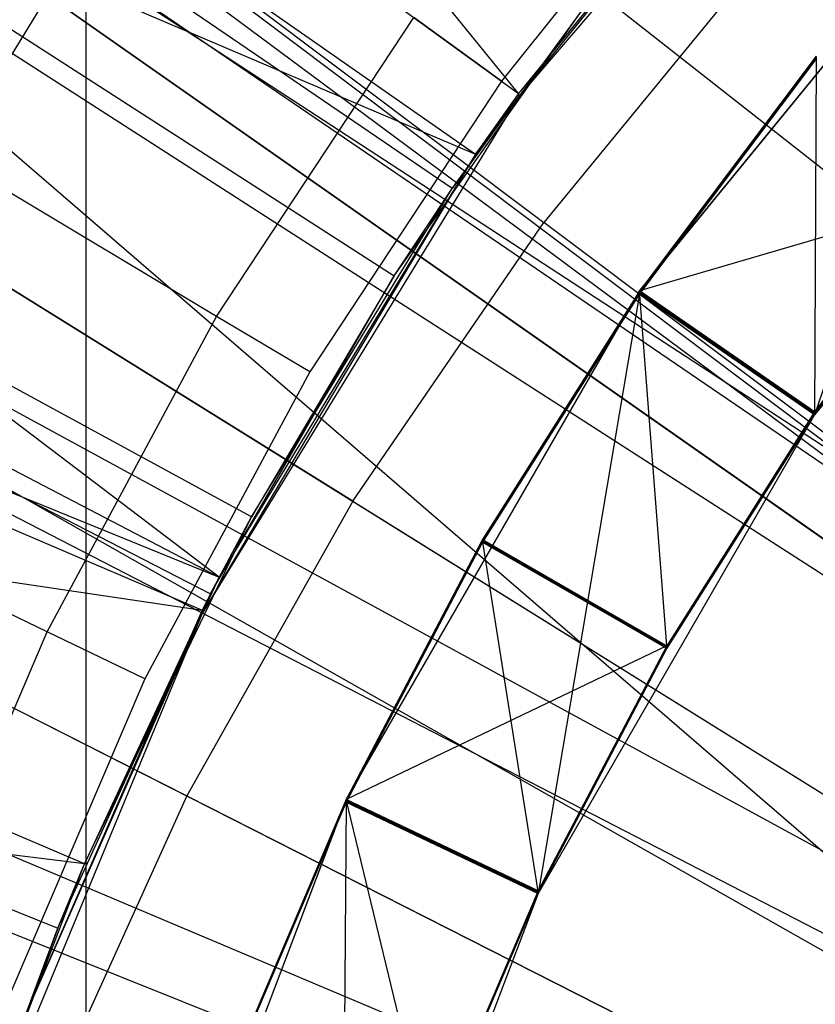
# Model space of a CAD drawing. Extents: x 0.1 to 16.1, y -7.1 to 6.9.
# Tile 47 of 118: x 7.143 to 7.348, y 0.246 to 0.501. Entities that reach past the tile are written whole.
import ezdxf

# ---------------------------------------------------------------- set-up
doc = ezdxf.new("R2010")
doc.units = 0
doc.header["$LTSCALE"] = 2.54
doc.layers.get('0').update_dxf_attribs({"color": 13, "linetype": 'CONTINUOUS'})

# ---------------------------------------------------------------- blocks, each defined once
blk = doc.blocks.new('DROPS_WOOD_A_PM_STL')
at = {"color": 0}
for p, q in [((6.28078, 1.1972, 13.79809), (7.71476, 0.11779, 14.34864)), ((6.28078, 1.1972, 13.79809), (7.71476, 0.11779, 14.34864)), ((6.27387, 1.18795, 13.79809), (7.71476, 0.11779, 14.34864)), ((6.27387, 1.18795, 13.79809), (7.71476, 0.11779, 14.34864)), ((6.16987, 1.03525, 13.79817), (7.69373, 0.08691, 14.34866)), ((6.16987, 1.03525, 13.79817), (7.69373, 0.08691, 14.34866)), ((6.12267, 0.95583, 13.79821), (7.68418, 0.07085, 14.34867)), ((6.12267, 0.95583, 13.79821), (7.68418, 0.07085, 14.34867)), ((7.2717, 0.48179, 14.08511), (6.94046, 0.89005, 13.97473)), ((7.2717, 0.48179, 14.08511), (6.94046, 0.89005, 13.97473)), ((6.07351, 0.86425, 13.79826), (7.67424, 0.05233, 14.34868)), ((6.07351, 0.86425, 13.79826), (7.67424, 0.05233, 14.34868)), ((6.8558, 0.78389, 13.97478), (7.2717, 0.48179, 14.08511)), ((6.8558, 0.78389, 13.97478), (7.2717, 0.48179, 14.08511)), ((7.25449, 0.45726, 13.92178), (6.80393, 0.76437, 13.77272)), ((7.25449, 0.45726, 13.92178), (6.80393, 0.76437, 13.77272)), ((6.83892, 0.76019, 13.97479), (7.26055, 0.46613, 14.08512)), ((6.83892, 0.76019, 13.97479), (7.26055, 0.46613, 14.08512)), ((7.15965, 0.73008, 26.30847), (7.15965, -0.06992, 26.30889)), ((7.15965, 0.73008, 26.30847), (7.15965, -0.06992, 26.30889)), ((7.15965, 0.72397, 14.45049), (7.15965, -0.07603, 14.4509)), ((7.15965, 0.72397, 14.45049), (7.15965, -0.07603, 14.4509)), ((6.85287, 0.71502, 43.32072), (7.80971, 0.04518, 43.41082)), ((6.85287, 0.71502, 43.32072), (7.80971, 0.04518, 43.41082)), ((6.85287, 0.71502, 43.32072), (7.78, -0.08498, 43.40977)), ((7.80971, 0.04518, 27.41996), (6.85287, 0.71502, 27.51007)), ((6.85287, 0.71502, 27.51007), (7.82881, 0.07904, 27.41934)), ((6.85287, 0.71502, 27.51007), (7.82881, 0.07904, 27.41934)), ((6.85287, 0.71502, 43.32072), (7.78, -0.08498, 43.40977)), ((7.80971, 0.04518, 27.41996), (6.85287, 0.71502, 27.51007)), ((6.781, 0.67058, 13.97484), (7.26055, 0.46613, 14.08512)), ((7.19418, 0.35665, 14.08518), (6.781, 0.67058, 13.97484)), ((6.781, 0.67058, 13.97484), (7.26055, 0.46613, 14.08512)), ((7.19418, 0.35665, 14.08518), (6.781, 0.67058, 13.97484)), ((7.20255, 0.37227, 13.92182), (6.72365, 0.63299, 13.77279)), ((7.20255, 0.37227, 13.92182), (6.72365, 0.63299, 13.77279)), ((7.06432, 0.60903, 14.16858), (7.27821, 0.44846, 14.23966)), ((7.06432, 0.60903, 14.16858), (7.27821, 0.44846, 14.23966)), ((7.37352, 0.60013, 12.40128), (7.2717, 0.48092, 12.40134)), ((7.37352, 0.60013, 12.40128), (7.2717, 0.48092, 12.40134)), ((6.7384, 0.59437, 13.97488), (7.19418, 0.35665, 14.08518)), ((6.7384, 0.59437, 13.97488), (7.19418, 0.35665, 14.08518)), ((7.34037, 0.56623, 14.08507), (7.2717, 0.48179, 14.08511)), ((7.34037, 0.56623, 14.08507), (7.2717, 0.48179, 14.08511)), ((7.34037, 0.56623, 14.08507), (7.2717, 0.48092, 12.40134)), ((7.34037, 0.56623, 14.08507), (7.2717, 0.48092, 12.40134)), ((7.32349, 0.55546, 14.09402), (7.26729, 0.48499, 14.09406)), ((7.32349, 0.55546, 14.09402), (7.26729, 0.48499, 14.09406)), ((6.71666, 0.55101, 13.9749), (7.18978, 0.34811, 14.08518)), ((6.71666, 0.55101, 13.9749), (7.19418, 0.35665, 14.08518)), ((6.71666, 0.55101, 13.9749), (7.18978, 0.34811, 14.08518)), ((6.71666, 0.55101, 13.9749), (7.19418, 0.35665, 14.08518)), ((7.39911, 0.54853, 14.09403), (7.30302, 0.43084, 14.09409)), ((7.39911, 0.54853, 14.09403), (7.30302, 0.43084, 14.09409)), ((7.39911, 0.54843, 13.90342), (7.30302, 0.43074, 13.90349)), ((7.39911, 0.54843, 13.90342), (7.30302, 0.43074, 13.90349)), ((7.39911, 0.5477, 12.48241), (7.34829, 0.39871, 12.40139)), ((7.39911, 0.5477, 12.48241), (7.34829, 0.39871, 12.40139)), ((7.22878, 0.37629, 14.2397), (7.00172, 0.51761, 14.16862)), ((7.22878, 0.37629, 14.2397), (7.00172, 0.51761, 14.16862)), ((7.09844, 0.42304, 2.43031), (7.15654, 0.51811, 2.43026)), ((7.09844, 0.42304, 2.43031), (7.15654, 0.51811, 2.43026)), ((7.61507, 0.20544, 2.32292), (7.15654, 0.51811, 2.43026)), ((7.61507, 0.20544, 2.32292), (7.15654, 0.51811, 2.43026)), ((7.33373, 0.51605, 14.23963), (7.27821, 0.44846, 14.23966)), ((7.33373, 0.51605, 14.23963), (7.27821, 0.44846, 14.23966)), ((7.23949, 0.43468, 14.08514), (7.29156, 0.50819, 14.0851)), ((7.29156, 0.50819, 14.0851), (7.25449, 0.45726, 13.92178)), ((7.29156, 0.50819, 14.0851), (7.25449, 0.45726, 13.92178)), ((7.25449, 0.45726, 13.92178), (7.29156, 0.50811, 13.92175)), ((7.25449, 0.45726, 13.92178), (7.29156, 0.50811, 13.92175)), ((7.43878, 0.50955, 12.40133), (7.34829, 0.39871, 12.40139)), ((7.43878, 0.50955, 12.40133), (7.34829, 0.39871, 12.40139)), ((7.19355, 0.42415, 14.08968), (7.05932, 0.50434, 14.06052)), ((7.19355, 0.42415, 14.08968), (7.05932, 0.50434, 14.06052)), ((7.19355, 0.42415, 14.08968), (7.2446, 0.50148, 14.08964)), ((7.19355, 0.42415, 14.08968), (7.2446, 0.50148, 14.08964)), ((7.26729, 0.48499, 14.09406), (7.2446, 0.50148, 14.08964)), ((7.26729, 0.48499, 14.09406), (7.2446, 0.50148, 14.08964)), ((7.15934, 0.28253, 13.92187), (6.65684, 0.49427, 13.77286)), ((7.15934, 0.28253, 13.92187), (6.65684, 0.49427, 13.77286)), ((7.34869, 0.49146, 13.78504), (7.30302, 0.43068, 13.78507)), ((7.34869, 0.49146, 13.78504), (7.30302, 0.43068, 13.78507)), ((7.34869, 0.4914, 13.66662), (7.30302, 0.43062, 13.66665)), ((7.34869, 0.4914, 13.66662), (7.30302, 0.43062, 13.66665)), ((7.34869, 0.49134, 13.5482), (7.30302, 0.43056, 13.54823)), ((7.34869, 0.49134, 13.5482), (7.30302, 0.43056, 13.54823)), ((7.34869, 0.49128, 13.42978), (7.30302, 0.43049, 13.42981)), ((7.34869, 0.49128, 13.42978), (7.30302, 0.43049, 13.42981)), ((7.34869, 0.49122, 13.31136), (7.30302, 0.43043, 13.3114)), ((7.34869, 0.49122, 13.31136), (7.30302, 0.43043, 13.3114)), ((7.34869, 0.49115, 13.19295), (7.30302, 0.43037, 13.19298)), ((7.34869, 0.49115, 13.19295), (7.30302, 0.43037, 13.19298)), ((7.34869, 0.49109, 13.07453), (7.30302, 0.43031, 13.07456)), ((7.34869, 0.49109, 13.07453), (7.30302, 0.43031, 13.07456)), ((7.34869, 0.49103, 12.95611), (7.30302, 0.43025, 12.95614)), ((7.34869, 0.49103, 12.95611), (7.30302, 0.43025, 12.95614)), ((7.34869, 0.49097, 12.83769), (7.30302, 0.43019, 12.83772)), ((7.34869, 0.49097, 12.83769), (7.30302, 0.43019, 12.83772)), ((7.34869, 0.49091, 12.71927), (7.30302, 0.43013, 12.71931)), ((7.34869, 0.49091, 12.71927), (7.30302, 0.43013, 12.71931)), ((7.34869, 0.49085, 12.60086), (7.30302, 0.43007, 12.60089)), ((7.34869, 0.49085, 12.60086), (7.30302, 0.43007, 12.60089)), ((7.34869, 0.49079, 12.48244), (7.30302, 0.43001, 12.48247)), ((7.34869, 0.49079, 12.48244), (7.30302, 0.43001, 12.48247)), ((7.34869, 0.49079, 12.48244), (7.34829, 0.39871, 12.40139)), ((7.34869, 0.49079, 12.48244), (7.34829, 0.39871, 12.40139)), ((7.26729, 0.48499, 14.09406), (7.21764, 0.40976, 14.0941)), ((7.26729, 0.48499, 14.09406), (7.21764, 0.40976, 14.0941)), ((7.2717, 0.48179, 14.08511), (7.26055, 0.46613, 14.08512)), ((7.2717, 0.48179, 14.08511), (7.26055, 0.46613, 14.08512)), ((7.2717, 0.48179, 14.08511), (7.2717, 0.48092, 12.40134)), ((7.2717, 0.48179, 14.08511), (7.2717, 0.48092, 12.40134)), ((7.2717, 0.48092, 12.40134), (7.18978, 0.34724, 12.40141)), ((7.2717, 0.48092, 12.40134), (7.18978, 0.34724, 12.40141)), ((7.26055, 0.46613, 14.08512), (7.2717, 0.48092, 12.40134)), ((7.26055, 0.46613, 14.08512), (7.2717, 0.48092, 12.40134)), ((7.26055, 0.46613, 14.08512), (7.18978, 0.34724, 12.40141)), ((7.26055, 0.46613, 14.08512), (7.18978, 0.34724, 12.40141)), ((7.26055, 0.46613, 14.08512), (7.19418, 0.35665, 14.08518)), ((7.26055, 0.46613, 14.08512), (7.19418, 0.35665, 14.08518)), ((7.20255, 0.37227, 13.92182), (7.25449, 0.45726, 13.92178)), ((7.20255, 0.37227, 13.92182), (7.25449, 0.45726, 13.92178)), ((7.23949, 0.43468, 14.08514), (7.25449, 0.45726, 13.92178)), ((7.23949, 0.43468, 14.08514), (7.25449, 0.45726, 13.92178)), ((7.3913, 0.45669, 13.82237), (7.30302, 0.43074, 13.90349)), ((7.3913, 0.45669, 13.82237), (7.30302, 0.43074, 13.90349)), ((7.3913, 0.45669, 13.82237), (7.34829, 0.39945, 13.8224)), ((7.3913, 0.45669, 13.82237), (7.34829, 0.39945, 13.8224)), ((7.3913, 0.45662, 13.70395), (7.34829, 0.39938, 13.70398)), ((7.3913, 0.45662, 13.70395), (7.34829, 0.39938, 13.70398)), ((7.3913, 0.45656, 13.58553), (7.34829, 0.39932, 13.58556)), ((7.3913, 0.45656, 13.58553), (7.34829, 0.39932, 13.58556)), ((7.3913, 0.4565, 13.46712), (7.34829, 0.39926, 13.46715)), ((7.3913, 0.4565, 13.46712), (7.34829, 0.39926, 13.46715)), ((7.3913, 0.45644, 13.3487), (7.34829, 0.3992, 13.34873)), ((7.3913, 0.45644, 13.3487), (7.34829, 0.3992, 13.34873)), ((7.3913, 0.45638, 13.23028), (7.34829, 0.39914, 13.23031)), ((7.3913, 0.45638, 13.23028), (7.34829, 0.39914, 13.23031)), ((7.3913, 0.45632, 13.11186), (7.34829, 0.39908, 13.11189)), ((7.3913, 0.45632, 13.11186), (7.34829, 0.39908, 13.11189)), ((7.3913, 0.45626, 12.99344), (7.34829, 0.39902, 12.99348)), ((7.3913, 0.45626, 12.99344), (7.34829, 0.39902, 12.99348)), ((7.3913, 0.4562, 12.87503), (7.34829, 0.39896, 12.87506)), ((7.3913, 0.4562, 12.87503), (7.34829, 0.39896, 12.87506)), ((7.3913, 0.45614, 12.75661), (7.34829, 0.3989, 12.75664)), ((7.3913, 0.45614, 12.75661), (7.34829, 0.3989, 12.75664)), ((7.3913, 0.45608, 12.63819), (7.34829, 0.39884, 12.63822)), ((7.3913, 0.45608, 12.63819), (7.34829, 0.39884, 12.63822)), ((7.3913, 0.45601, 12.51977), (7.34829, 0.39877, 12.5198)), ((7.3913, 0.45601, 12.51977), (7.34829, 0.39877, 12.5198)), ((7.22878, 0.37629, 14.2397), (7.27821, 0.44846, 14.23966)), ((7.22878, 0.37629, 14.2397), (7.27821, 0.44846, 14.23966)), ((7.49563, 0.28523, 14.29974), (7.27821, 0.44846, 14.23966)), ((7.49563, 0.28523, 14.29974), (7.27821, 0.44846, 14.23966)), ((7.19195, 0.35234, 14.08518), (7.23949, 0.43468, 14.08514)), ((7.23949, 0.43468, 14.08514), (7.20255, 0.37227, 13.92182)), ((7.23949, 0.43468, 14.08514), (7.20255, 0.37227, 13.92182)), ((7.30302, 0.43084, 14.09409), (7.22705, 0.29925, 14.09416)), ((7.30302, 0.43084, 14.09409), (7.22705, 0.29925, 14.09416)), ((7.30302, 0.43074, 13.90349), (7.22705, 0.29916, 13.90355)), ((7.30302, 0.43074, 13.90349), (7.22705, 0.29916, 13.90355)), ((7.30302, 0.43068, 13.78507), (7.26238, 0.36642, 13.7851)), ((7.30302, 0.43068, 13.78507), (7.26238, 0.36642, 13.7851)), ((7.30302, 0.43062, 13.66665), (7.26238, 0.36636, 13.66668)), ((7.30302, 0.43062, 13.66665), (7.26238, 0.36636, 13.66668)), ((7.30302, 0.43084, 14.09409), (7.30302, 0.43074, 13.90349)), ((7.30302, 0.43084, 14.09409), (7.30302, 0.43074, 13.90349)), ((7.31002, 0.33893, 13.82243), (7.30302, 0.43074, 13.90349)), ((7.34829, 0.39945, 13.8224), (7.30302, 0.43074, 13.90349)), ((7.31002, 0.33893, 13.82243), (7.30302, 0.43074, 13.90349)), ((7.34829, 0.39945, 13.8224), (7.30302, 0.43074, 13.90349)), ((7.30302, 0.43068, 13.78507), (7.34829, 0.39938, 13.70398)), ((7.30302, 0.43068, 13.78507), (7.34829, 0.39938, 13.70398)), ((7.30302, 0.43068, 13.78507), (7.34829, 0.39945, 13.8224)), ((7.30302, 0.43068, 13.78507), (7.34829, 0.39945, 13.8224)), ((7.30302, 0.43062, 13.66665), (7.34829, 0.39932, 13.58556)), ((7.30302, 0.43062, 13.66665), (7.34829, 0.39932, 13.58556)), ((7.30302, 0.43062, 13.66665), (7.34829, 0.39938, 13.70398)), ((7.30302, 0.43062, 13.66665), (7.34829, 0.39938, 13.70398)), ((7.30302, 0.43056, 13.54823), (7.26238, 0.3663, 13.54826)), ((7.30302, 0.43056, 13.54823), (7.26238, 0.3663, 13.54826)), ((7.30302, 0.43049, 13.42981), (7.26238, 0.36623, 13.42985)), ((7.30302, 0.43049, 13.42981), (7.26238, 0.36623, 13.42985)), ((7.30302, 0.43043, 13.3114), (7.26238, 0.36617, 13.31143)), ((7.30302, 0.43043, 13.3114), (7.26238, 0.36617, 13.31143)), ((7.30302, 0.43037, 13.19298), (7.26238, 0.36611, 13.19301)), ((7.30302, 0.43037, 13.19298), (7.26238, 0.36611, 13.19301)), ((7.30302, 0.43031, 13.07456), (7.26238, 0.36605, 13.07459)), ((7.30302, 0.43031, 13.07456), (7.26238, 0.36605, 13.07459)), ((7.30302, 0.43025, 12.95614), (7.26238, 0.36599, 12.95618)), ((7.30302, 0.43025, 12.95614), (7.26238, 0.36599, 12.95618)), ((7.30302, 0.43019, 12.83772), (7.26238, 0.36593, 12.83776)), ((7.30302, 0.43019, 12.83772), (7.26238, 0.36593, 12.83776)), ((7.30302, 0.43013, 12.71931), (7.26238, 0.36587, 12.71934)), ((7.30302, 0.43013, 12.71931), (7.26238, 0.36587, 12.71934)), ((7.30302, 0.43007, 12.60089), (7.26238, 0.36581, 12.60092)), ((7.30302, 0.43007, 12.60089), (7.26238, 0.36581, 12.60092)), ((7.30302, 0.43001, 12.48247), (7.26238, 0.36575, 12.4825)), ((7.30302, 0.43001, 12.48247), (7.26238, 0.36575, 12.4825)), ((7.30302, 0.43001, 12.48247), (7.27675, 0.2748, 12.40145)), ((7.30302, 0.43001, 12.48247), (7.27675, 0.2748, 12.40145)), ((7.30302, 0.43056, 13.54823), (7.34829, 0.39926, 13.46715)), ((7.30302, 0.43056, 13.54823), (7.34829, 0.39926, 13.46715)), ((7.30302, 0.43056, 13.54823), (7.34829, 0.39932, 13.58556)), ((7.30302, 0.43056, 13.54823), (7.34829, 0.39932, 13.58556)), ((7.30302, 0.43049, 13.42981), (7.34829, 0.3992, 13.34873)), ((7.30302, 0.43049, 13.42981), (7.34829, 0.3992, 13.34873)), ((7.30302, 0.43049, 13.42981), (7.34829, 0.39926, 13.46715)), ((7.30302, 0.43049, 13.42981), (7.34829, 0.39926, 13.46715)), ((7.30302, 0.43043, 13.3114), (7.34829, 0.39914, 13.23031)), ((7.30302, 0.43043, 13.3114), (7.34829, 0.39914, 13.23031)), ((7.30302, 0.43043, 13.3114), (7.34829, 0.3992, 13.34873)), ((7.30302, 0.43043, 13.3114), (7.34829, 0.3992, 13.34873)), ((7.30302, 0.43037, 13.19298), (7.34829, 0.39908, 13.11189)), ((7.30302, 0.43037, 13.19298), (7.34829, 0.39908, 13.11189)), ((7.30302, 0.43037, 13.19298), (7.34829, 0.39914, 13.23031)), ((7.30302, 0.43037, 13.19298), (7.34829, 0.39914, 13.23031)), ((7.30302, 0.43031, 13.07456), (7.34829, 0.39902, 12.99348)), ((7.30302, 0.43031, 13.07456), (7.34829, 0.39902, 12.99348)), ((7.30302, 0.43031, 13.07456), (7.34829, 0.39908, 13.11189)), ((7.30302, 0.43031, 13.07456), (7.34829, 0.39908, 13.11189)), ((7.30302, 0.43025, 12.95614), (7.34829, 0.39896, 12.87506)), ((7.30302, 0.43025, 12.95614), (7.34829, 0.39896, 12.87506)), ((7.30302, 0.43025, 12.95614), (7.34829, 0.39902, 12.99348)), ((7.30302, 0.43025, 12.95614), (7.34829, 0.39902, 12.99348)), ((7.30302, 0.43019, 12.83772), (7.34829, 0.3989, 12.75664)), ((7.30302, 0.43019, 12.83772), (7.34829, 0.3989, 12.75664)), ((7.30302, 0.43019, 12.83772), (7.34829, 0.39896, 12.87506)), ((7.30302, 0.43019, 12.83772), (7.34829, 0.39896, 12.87506)), ((7.30302, 0.43013, 12.71931), (7.34829, 0.39884, 12.63822)), ((7.30302, 0.43013, 12.71931), (7.34829, 0.39884, 12.63822)), ((7.30302, 0.43013, 12.71931), (7.34829, 0.3989, 12.75664)), ((7.30302, 0.43013, 12.71931), (7.34829, 0.3989, 12.75664)), ((7.30302, 0.43007, 12.60089), (7.34829, 0.39877, 12.5198)), ((7.30302, 0.43007, 12.60089), (7.34829, 0.39884, 12.63822)), ((7.30302, 0.43007, 12.60089), (7.34829, 0.39877, 12.5198)), ((7.30302, 0.43007, 12.60089), (7.34829, 0.39884, 12.63822)), ((7.34829, 0.39871, 12.40139), (7.30302, 0.43001, 12.48247)), ((7.34829, 0.39871, 12.40139), (7.30302, 0.43001, 12.48247)), ((7.30302, 0.43001, 12.48247), (7.34829, 0.39877, 12.5198)), ((7.30302, 0.43001, 12.48247), (7.34829, 0.39877, 12.5198)), ((6.6633, 0.42616, 13.97497), (7.18978, 0.34811, 14.08518)), ((6.6633, 0.42616, 13.97497), (7.18978, 0.34811, 14.08518)), ((7.58582, 0.15757, 2.32295), (7.09844, 0.42304, 2.43031)), ((7.58582, 0.15757, 2.32295), (7.09844, 0.42304, 2.43031)), ((7.14965, 0.34256, 14.08972), (7.19355, 0.42415, 14.08968)), ((7.14965, 0.34256, 14.08972), (7.19355, 0.42415, 14.08968)), ((7.21764, 0.40976, 14.0941), (7.19355, 0.42415, 14.08968)), ((7.21764, 0.40976, 14.0941), (7.19355, 0.42415, 14.08968)), ((6.94732, 0.42107, 14.16867), (7.18584, 0.30008, 14.23974)), ((6.94732, 0.42107, 14.16867), (7.18584, 0.30008, 14.23974)), ((7.14965, 0.34256, 14.08972), (7.00876, 0.41039, 14.06057)), ((7.14965, 0.34256, 14.08972), (7.00876, 0.41039, 14.06057)), ((7.21764, 0.40976, 14.0941), (7.17492, 0.33039, 14.09414)), ((7.21764, 0.40976, 14.0941), (7.17492, 0.33039, 14.09414)), ((7.34829, 0.39871, 12.40139), (7.27675, 0.2748, 12.40145)), ((7.34829, 0.39871, 12.40139), (7.27675, 0.2748, 12.40145)), ((7.34829, 0.39945, 13.8224), (7.31002, 0.33893, 13.82243)), ((7.34829, 0.39945, 13.8224), (7.31002, 0.33893, 13.82243)), ((7.34829, 0.39938, 13.70398), (7.31002, 0.33887, 13.70401)), ((7.34829, 0.39938, 13.70398), (7.31002, 0.33887, 13.70401)), ((7.34829, 0.39932, 13.58556), (7.31002, 0.33881, 13.5856)), ((7.34829, 0.39932, 13.58556), (7.31002, 0.33881, 13.5856)), ((7.34829, 0.39926, 13.46715), (7.31002, 0.33875, 13.46718)), ((7.34829, 0.39926, 13.46715), (7.31002, 0.33875, 13.46718)), ((7.34829, 0.3992, 13.34873), (7.31002, 0.33869, 13.34876)), ((7.34829, 0.3992, 13.34873), (7.31002, 0.33869, 13.34876)), ((7.34829, 0.39914, 13.23031), (7.31002, 0.33862, 13.23034)), ((7.34829, 0.39914, 13.23031), (7.31002, 0.33862, 13.23034)), ((7.34829, 0.39908, 13.11189), (7.31002, 0.33856, 13.11192)), ((7.34829, 0.39908, 13.11189), (7.31002, 0.33856, 13.11192)), ((7.34829, 0.39902, 12.99348), (7.31002, 0.3385, 12.99351)), ((7.34829, 0.39902, 12.99348), (7.31002, 0.3385, 12.99351)), ((7.34829, 0.39896, 12.87506), (7.31002, 0.33844, 12.87509)), ((7.34829, 0.39896, 12.87506), (7.31002, 0.33844, 12.87509)), ((7.34829, 0.3989, 12.75664), (7.31002, 0.33838, 12.75667)), ((7.34829, 0.3989, 12.75664), (7.31002, 0.33838, 12.75667)), ((7.34829, 0.39884, 12.63822), (7.31002, 0.33832, 12.63825)), ((7.34829, 0.39884, 12.63822), (7.31002, 0.33832, 12.63825)), ((7.34829, 0.39877, 12.5198), (7.31002, 0.33826, 12.51983)), ((7.34829, 0.39877, 12.5198), (7.31002, 0.33826, 12.51983)), ((7.22878, 0.37629, 14.2397), (7.18584, 0.30008, 14.23974)), ((7.22878, 0.37629, 14.2397), (7.18584, 0.30008, 14.23974)), ((7.22878, 0.37629, 14.2397), (7.45961, 0.23263, 14.29977)), ((7.22878, 0.37629, 14.2397), (7.45961, 0.23263, 14.29977)), ((7.15934, 0.28253, 13.92187), (7.20255, 0.37227, 13.92182)), ((7.15934, 0.28253, 13.92187), (7.20255, 0.37227, 13.92182)), ((7.19195, 0.35234, 14.08518), (7.20255, 0.37227, 13.92182)), ((7.19195, 0.35234, 14.08518), (7.20255, 0.37227, 13.92182)), ((7.26238, 0.36642, 13.7851), (7.22705, 0.2991, 13.78513)), ((7.26238, 0.36642, 13.7851), (7.22705, 0.2991, 13.78513)), ((7.26238, 0.36636, 13.66668), (7.22705, 0.29903, 13.66672)), ((7.26238, 0.36636, 13.66668), (7.22705, 0.29903, 13.66672)), ((7.26238, 0.3663, 13.54826), (7.22705, 0.29897, 13.5483)), ((7.26238, 0.3663, 13.54826), (7.22705, 0.29897, 13.5483)), ((7.26238, 0.36623, 13.42985), (7.22705, 0.29891, 13.42988)), ((7.26238, 0.36623, 13.42985), (7.22705, 0.29891, 13.42988)), ((7.26238, 0.36617, 13.31143), (7.22705, 0.29885, 13.31146)), ((7.26238, 0.36617, 13.31143), (7.22705, 0.29885, 13.31146)), ((7.26238, 0.36611, 13.19301), (7.22705, 0.29879, 13.19305)), ((7.26238, 0.36611, 13.19301), (7.22705, 0.29879, 13.19305)), ((7.26238, 0.36605, 13.07459), (7.22705, 0.29873, 13.07463)), ((7.26238, 0.36605, 13.07459), (7.22705, 0.29873, 13.07463)), ((7.26238, 0.36599, 12.95618), (7.22705, 0.29867, 12.95621)), ((7.26238, 0.36599, 12.95618), (7.22705, 0.29867, 12.95621)), ((7.26238, 0.36593, 12.83776), (7.22705, 0.29861, 12.83779)), ((7.26238, 0.36593, 12.83776), (7.22705, 0.29861, 12.83779)), ((7.26238, 0.36587, 12.71934), (7.22705, 0.29855, 12.71937)), ((7.26238, 0.36587, 12.71934), (7.22705, 0.29855, 12.71937)), ((7.26238, 0.36581, 12.60092), (7.22705, 0.29848, 12.60096)), ((7.26238, 0.36581, 12.60092), (7.22705, 0.29848, 12.60096)), ((7.26238, 0.36575, 12.4825), (7.22705, 0.29842, 12.48254)), ((7.26238, 0.36575, 12.4825), (7.22705, 0.29842, 12.48254)), ((7.26238, 0.36642, 13.7851), (7.31002, 0.33887, 13.70401)), ((7.26238, 0.36642, 13.7851), (7.31002, 0.33887, 13.70401)), ((7.26238, 0.36642, 13.7851), (7.31002, 0.33893, 13.82243)), ((7.26238, 0.36642, 13.7851), (7.31002, 0.33893, 13.82243)), ((7.26238, 0.36636, 13.66668), (7.31002, 0.33881, 13.5856)), ((7.26238, 0.36636, 13.66668), (7.31002, 0.33881, 13.5856)), ((7.26238, 0.36636, 13.66668), (7.31002, 0.33887, 13.70401)), ((7.26238, 0.36636, 13.66668), (7.31002, 0.33887, 13.70401)), ((7.26238, 0.3663, 13.54826), (7.31002, 0.33875, 13.46718)), ((7.26238, 0.3663, 13.54826), (7.31002, 0.33875, 13.46718)), ((7.26238, 0.3663, 13.54826), (7.31002, 0.33881, 13.5856)), ((7.26238, 0.3663, 13.54826), (7.31002, 0.33881, 13.5856)), ((7.26238, 0.36623, 13.42985), (7.31002, 0.33869, 13.34876)), ((7.26238, 0.36623, 13.42985), (7.31002, 0.33869, 13.34876)), ((7.26238, 0.36623, 13.42985), (7.31002, 0.33875, 13.46718)), ((7.26238, 0.36623, 13.42985), (7.31002, 0.33875, 13.46718)), ((7.26238, 0.36617, 13.31143), (7.31002, 0.33862, 13.23034)), ((7.26238, 0.36617, 13.31143), (7.31002, 0.33862, 13.23034)), ((7.26238, 0.36617, 13.31143), (7.31002, 0.33869, 13.34876)), ((7.26238, 0.36617, 13.31143), (7.31002, 0.33869, 13.34876)), ((7.26238, 0.36611, 13.19301), (7.31002, 0.33856, 13.11192)), ((7.26238, 0.36611, 13.19301), (7.31002, 0.33856, 13.11192)), ((7.26238, 0.36611, 13.19301), (7.31002, 0.33862, 13.23034)), ((7.26238, 0.36611, 13.19301), (7.31002, 0.33862, 13.23034)), ((7.26238, 0.36605, 13.07459), (7.31002, 0.3385, 12.99351)), ((7.26238, 0.36605, 13.07459), (7.31002, 0.3385, 12.99351)), ((7.26238, 0.36605, 13.07459), (7.31002, 0.33856, 13.11192)), ((7.26238, 0.36605, 13.07459), (7.31002, 0.33856, 13.11192)), ((7.26238, 0.36599, 12.95618), (7.31002, 0.33844, 12.87509)), ((7.26238, 0.36599, 12.95618), (7.31002, 0.33844, 12.87509)), ((7.26238, 0.36599, 12.95618), (7.31002, 0.3385, 12.99351)), ((7.26238, 0.36599, 12.95618), (7.31002, 0.3385, 12.99351)), ((7.26238, 0.36593, 12.83776), (7.31002, 0.33838, 12.75667)), ((7.26238, 0.36593, 12.83776), (7.31002, 0.33838, 12.75667)), ((7.26238, 0.36593, 12.83776), (7.31002, 0.33844, 12.87509)), ((7.26238, 0.36593, 12.83776), (7.31002, 0.33844, 12.87509)), ((7.26238, 0.36587, 12.71934), (7.31002, 0.33832, 12.63825)), ((7.26238, 0.36587, 12.71934), (7.31002, 0.33832, 12.63825)), ((7.26238, 0.36587, 12.71934), (7.31002, 0.33838, 12.75667)), ((7.26238, 0.36587, 12.71934), (7.31002, 0.33838, 12.75667)), ((7.26238, 0.36581, 12.60092), (7.31002, 0.33826, 12.51983)), ((7.26238, 0.36581, 12.60092), (7.31002, 0.33832, 12.63825)), ((7.26238, 0.36581, 12.60092), (7.31002, 0.33826, 12.51983)), ((7.26238, 0.36581, 12.60092), (7.31002, 0.33832, 12.63825)), ((7.26238, 0.36575, 12.4825), (7.27675, 0.2748, 12.40145)), ((7.26238, 0.36575, 12.4825), (7.27675, 0.2748, 12.40145)), ((7.26238, 0.36575, 12.4825), (7.31002, 0.33826, 12.51983)), ((7.26238, 0.36575, 12.4825), (7.31002, 0.33826, 12.51983)), ((7.19418, 0.35665, 14.08518), (7.18978, 0.34724, 12.40141)), ((7.19418, 0.35665, 14.08518), (7.18978, 0.34811, 14.08518)), ((7.19418, 0.35665, 14.08518), (7.18978, 0.34811, 14.08518)), ((7.19418, 0.35665, 14.08518), (7.18978, 0.34724, 12.40141)), ((7.15245, 0.26585, 14.08522), (7.19195, 0.35234, 14.08518)), ((7.19195, 0.35234, 14.08518), (7.15934, 0.28253, 13.92187)), ((7.19195, 0.35234, 14.08518), (7.15934, 0.28253, 13.92187)), ((7.15934, 0.28253, 13.92187), (6.60418, 0.34959, 13.77294)), ((7.15934, 0.28253, 13.92187), (6.60418, 0.34959, 13.77294)), ((7.18978, 0.34724, 12.40141), (7.12978, 0.2024, 12.40149)), ((7.18978, 0.34724, 12.40141), (7.12978, 0.2024, 12.40149)), ((7.18978, 0.34811, 14.08518), (7.14236, 0.23958, 14.08524)), ((7.18978, 0.34811, 14.08518), (7.14236, 0.23958, 14.08524)), ((7.18978, 0.34724, 12.40141), (7.14236, 0.23958, 14.08524)), ((7.18978, 0.34724, 12.40141), (7.14236, 0.23958, 14.08524)), ((7.18978, 0.34811, 14.08518), (7.18978, 0.34724, 12.40141)), ((7.18978, 0.34811, 14.08518), (7.18978, 0.34724, 12.40141)), ((7.11323, 0.25736, 14.08976), (7.14965, 0.34256, 14.08972)), ((7.11323, 0.25736, 14.08976), (7.14965, 0.34256, 14.08972)), ((7.17492, 0.33039, 14.09414), (7.14965, 0.34256, 14.08972)), ((7.17492, 0.33039, 14.09414), (7.14965, 0.34256, 14.08972)), ((7.31002, 0.33893, 13.82243), (7.22705, 0.29916, 13.90355)), ((7.31002, 0.33893, 13.82243), (7.22705, 0.29916, 13.90355)), ((7.31002, 0.33893, 13.82243), (7.27675, 0.27553, 13.82246)), ((7.31002, 0.33893, 13.82243), (7.27675, 0.27553, 13.82246)), ((7.31002, 0.33887, 13.70401), (7.27675, 0.27547, 13.70405)), ((7.31002, 0.33887, 13.70401), (7.27675, 0.27547, 13.70405)), ((7.31002, 0.33881, 13.5856), (7.27675, 0.27541, 13.58563)), ((7.31002, 0.33881, 13.5856), (7.27675, 0.27541, 13.58563)), ((7.31002, 0.33875, 13.46718), (7.27675, 0.27535, 13.46721)), ((7.31002, 0.33875, 13.46718), (7.27675, 0.27535, 13.46721)), ((7.31002, 0.33869, 13.34876), (7.27675, 0.27529, 13.34879)), ((7.31002, 0.33869, 13.34876), (7.27675, 0.27529, 13.34879)), ((7.31002, 0.33862, 13.23034), (7.27675, 0.27523, 13.23037)), ((7.31002, 0.33862, 13.23034), (7.27675, 0.27523, 13.23037)), ((7.31002, 0.33856, 13.11192), (7.27675, 0.27516, 13.11196)), ((7.31002, 0.33856, 13.11192), (7.27675, 0.27516, 13.11196)), ((7.31002, 0.3385, 12.99351), (7.27675, 0.2751, 12.99354)), ((7.31002, 0.3385, 12.99351), (7.27675, 0.2751, 12.99354)), ((7.31002, 0.33844, 12.87509), (7.27675, 0.27504, 12.87512)), ((7.31002, 0.33844, 12.87509), (7.27675, 0.27504, 12.87512)), ((7.31002, 0.33838, 12.75667), (7.27675, 0.27498, 12.7567)), ((7.31002, 0.33838, 12.75667), (7.27675, 0.27498, 12.7567)), ((7.31002, 0.33832, 12.63825), (7.27675, 0.27492, 12.63829)), ((7.31002, 0.33832, 12.63825), (7.27675, 0.27492, 12.63829)), ((7.31002, 0.33826, 12.51983), (7.27675, 0.27486, 12.51987)), ((7.31002, 0.33826, 12.51983), (7.27675, 0.27486, 12.51987)), ((7.17492, 0.33039, 14.09414), (7.1395, 0.2475, 14.09418)), ((7.17492, 0.33039, 14.09414), (7.1395, 0.2475, 14.09418)), ((7.56148, 0.10703, 2.32297), (7.0501, 0.32265, 2.43036)), ((7.56148, 0.10703, 2.32297), (7.0501, 0.32265, 2.43036)), ((7.18584, 0.30008, 14.23974), (7.1497, 0.22043, 14.23978)), ((7.18584, 0.30008, 14.23974), (7.1497, 0.22043, 14.23978)), ((7.22705, 0.29925, 14.09416), (7.17317, 0.15719, 14.09423)), ((7.22705, 0.29925, 14.09416), (7.17317, 0.15719, 14.09423)), ((7.22705, 0.29916, 13.90355), (7.17317, 0.15709, 13.90363)), ((7.22705, 0.29916, 13.90355), (7.17317, 0.15709, 13.90363)), ((7.18584, 0.30008, 14.23974), (7.42831, 0.17709, 14.2998)), ((7.18584, 0.30008, 14.23974), (7.42831, 0.17709, 14.2998)), ((7.22705, 0.2991, 13.78513), (7.19725, 0.22915, 13.78517)), ((7.22705, 0.2991, 13.78513), (7.19725, 0.22915, 13.78517)), ((7.22705, 0.29903, 13.66672), (7.19725, 0.22909, 13.66675)), ((7.22705, 0.29903, 13.66672), (7.19725, 0.22909, 13.66675)), ((7.22705, 0.29897, 13.5483), (7.19725, 0.22903, 13.54834)), ((7.22705, 0.29897, 13.5483), (7.19725, 0.22903, 13.54834)), ((7.22705, 0.29891, 13.42988), (7.19725, 0.22897, 13.42992)), ((7.22705, 0.29891, 13.42988), (7.19725, 0.22897, 13.42992)), ((7.22705, 0.29885, 13.31146), (7.19725, 0.2289, 13.3115)), ((7.22705, 0.29885, 13.31146), (7.19725, 0.2289, 13.3115)), ((7.22705, 0.29879, 13.19305), (7.19725, 0.22884, 13.19308)), ((7.22705, 0.29879, 13.19305), (7.19725, 0.22884, 13.19308)), ((7.22705, 0.29873, 13.07463), (7.19725, 0.22878, 13.07466)), ((7.22705, 0.29873, 13.07463), (7.19725, 0.22878, 13.07466)), ((7.22705, 0.29867, 12.95621), (7.19725, 0.22872, 12.95625)), ((7.22705, 0.29867, 12.95621), (7.19725, 0.22872, 12.95625)), ((7.22705, 0.29861, 12.83779), (7.19725, 0.22866, 12.83783)), ((7.22705, 0.29861, 12.83779), (7.19725, 0.22866, 12.83783)), ((7.22705, 0.29855, 12.71937), (7.19725, 0.2286, 12.71941)), ((7.22705, 0.29855, 12.71937), (7.19725, 0.2286, 12.71941)), ((7.22705, 0.29848, 12.60096), (7.19725, 0.22854, 12.60099)), ((7.22705, 0.29848, 12.60096), (7.19725, 0.22854, 12.60099)), ((7.22705, 0.29842, 12.48254), (7.19725, 0.22848, 12.48257)), ((7.22705, 0.29842, 12.48254), (7.19725, 0.22848, 12.48257)), ((7.22705, 0.29842, 12.48254), (7.22601, 0.14101, 12.40152)), ((7.22705, 0.29842, 12.48254), (7.22601, 0.14101, 12.40152)), ((7.22705, 0.29925, 14.09416), (7.22705, 0.29916, 13.90355)), ((7.22705, 0.29925, 14.09416), (7.22705, 0.29916, 13.90355)), ((7.27675, 0.27553, 13.82246), (7.22705, 0.29916, 13.90355)), ((7.24868, 0.20966, 13.8225), (7.22705, 0.29916, 13.90355)), ((7.27675, 0.27553, 13.82246), (7.22705, 0.29916, 13.90355)), ((7.24868, 0.20966, 13.8225), (7.22705, 0.29916, 13.90355)), ((7.22705, 0.2991, 13.78513), (7.27675, 0.27547, 13.70405)), ((7.22705, 0.2991, 13.78513), (7.27675, 0.27547, 13.70405)), ((7.22705, 0.2991, 13.78513), (7.27675, 0.27553, 13.82246)), ((7.22705, 0.2991, 13.78513), (7.27675, 0.27553, 13.82246)), ((7.22705, 0.29903, 13.66672), (7.27675, 0.27541, 13.58563)), ((7.22705, 0.29903, 13.66672), (7.27675, 0.27541, 13.58563)), ((7.22705, 0.29903, 13.66672), (7.27675, 0.27547, 13.70405)), ((7.22705, 0.29903, 13.66672), (7.27675, 0.27547, 13.70405)), ((7.22705, 0.29897, 13.5483), (7.27675, 0.27535, 13.46721)), ((7.22705, 0.29897, 13.5483), (7.27675, 0.27535, 13.46721)), ((7.22705, 0.29897, 13.5483), (7.27675, 0.27541, 13.58563)), ((7.22705, 0.29897, 13.5483), (7.27675, 0.27541, 13.58563)), ((7.22705, 0.29891, 13.42988), (7.27675, 0.27529, 13.34879)), ((7.22705, 0.29891, 13.42988), (7.27675, 0.27529, 13.34879)), ((7.22705, 0.29891, 13.42988), (7.27675, 0.27535, 13.46721)), ((7.22705, 0.29891, 13.42988), (7.27675, 0.27535, 13.46721)), ((7.22705, 0.29885, 13.31146), (7.27675, 0.27523, 13.23037)), ((7.22705, 0.29885, 13.31146), (7.27675, 0.27523, 13.23037)), ((7.22705, 0.29885, 13.31146), (7.27675, 0.27529, 13.34879)), ((7.22705, 0.29885, 13.31146), (7.27675, 0.27529, 13.34879)), ((7.22705, 0.29879, 13.19305), (7.27675, 0.27516, 13.11196)), ((7.22705, 0.29879, 13.19305), (7.27675, 0.27516, 13.11196)), ((7.22705, 0.29879, 13.19305), (7.27675, 0.27523, 13.23037)), ((7.22705, 0.29879, 13.19305), (7.27675, 0.27523, 13.23037)), ((7.22705, 0.29873, 13.07463), (7.27675, 0.2751, 12.99354)), ((7.22705, 0.29873, 13.07463), (7.27675, 0.2751, 12.99354)), ((7.22705, 0.29873, 13.07463), (7.27675, 0.27516, 13.11196)), ((7.22705, 0.29873, 13.07463), (7.27675, 0.27516, 13.11196)), ((7.22705, 0.29867, 12.95621), (7.27675, 0.27504, 12.87512)), ((7.22705, 0.29867, 12.95621), (7.27675, 0.27504, 12.87512)), ((7.22705, 0.29867, 12.95621), (7.27675, 0.2751, 12.99354)), ((7.22705, 0.29867, 12.95621), (7.27675, 0.2751, 12.99354)), ((7.22705, 0.29861, 12.83779), (7.27675, 0.27498, 12.7567)), ((7.22705, 0.29861, 12.83779), (7.27675, 0.27498, 12.7567)), ((7.22705, 0.29861, 12.83779), (7.27675, 0.27504, 12.87512)), ((7.22705, 0.29861, 12.83779), (7.27675, 0.27504, 12.87512)), ((7.22705, 0.29855, 12.71937), (7.27675, 0.27492, 12.63829)), ((7.22705, 0.29855, 12.71937), (7.27675, 0.27492, 12.63829)), ((7.22705, 0.29855, 12.71937), (7.27675, 0.27498, 12.7567)), ((7.22705, 0.29855, 12.71937), (7.27675, 0.27498, 12.7567)), ((7.22705, 0.29848, 12.60096), (7.27675, 0.27486, 12.51987)), ((7.22705, 0.29848, 12.60096), (7.27675, 0.27486, 12.51987)), ((7.22705, 0.29848, 12.60096), (7.27675, 0.27492, 12.63829)), ((7.22705, 0.29848, 12.60096), (7.27675, 0.27492, 12.63829)), ((7.22705, 0.29842, 12.48254), (7.27675, 0.2748, 12.40145)), ((7.22705, 0.29842, 12.48254), (7.27675, 0.2748, 12.40145)), ((7.22705, 0.29842, 12.48254), (7.27675, 0.27486, 12.51987)), ((7.22705, 0.29842, 12.48254), (7.27675, 0.27486, 12.51987)), ((7.13502, 0.21885, 13.9219), (7.15934, 0.28253, 13.92187)), ((7.13502, 0.21885, 13.9219), (7.15934, 0.28253, 13.92187)), ((7.15245, 0.26585, 14.08522), (7.15934, 0.28253, 13.92187)), ((7.15245, 0.26585, 14.08522), (7.15934, 0.28253, 13.92187)), ((7.27675, 0.27553, 13.82246), (7.24868, 0.20966, 13.8225)), ((7.27675, 0.27553, 13.82246), (7.24868, 0.20966, 13.8225)), ((7.27675, 0.27547, 13.70405), (7.24868, 0.2096, 13.70408)), ((7.27675, 0.27547, 13.70405), (7.24868, 0.2096, 13.70408)), ((7.27675, 0.27541, 13.58563), (7.24868, 0.20954, 13.58566)), ((7.27675, 0.27541, 13.58563), (7.24868, 0.20954, 13.58566)), ((7.27675, 0.27535, 13.46721), (7.24868, 0.20948, 13.46724)), ((7.27675, 0.27535, 13.46721), (7.24868, 0.20948, 13.46724)), ((7.27675, 0.27529, 13.34879), (7.24868, 0.20942, 13.34883)), ((7.27675, 0.27529, 13.34879), (7.24868, 0.20942, 13.34883)), ((7.27675, 0.27523, 13.23037), (7.24868, 0.20935, 13.23041)), ((7.27675, 0.27523, 13.23037), (7.24868, 0.20935, 13.23041)), ((7.27675, 0.27516, 13.11196), (7.24868, 0.20929, 13.11199)), ((7.27675, 0.27516, 13.11196), (7.24868, 0.20929, 13.11199)), ((7.27675, 0.2748, 12.40145), (7.22601, 0.14101, 12.40152)), ((7.27675, 0.2748, 12.40145), (7.22601, 0.14101, 12.40152)), ((7.27675, 0.2751, 12.99354), (7.24868, 0.20923, 12.99357)), ((7.27675, 0.2751, 12.99354), (7.24868, 0.20923, 12.99357)), ((7.27675, 0.27504, 12.87512), (7.24868, 0.20917, 12.87515)), ((7.27675, 0.27504, 12.87512), (7.24868, 0.20917, 12.87515)), ((7.27675, 0.27498, 12.7567), (7.24868, 0.20911, 12.75674)), ((7.27675, 0.27498, 12.7567), (7.24868, 0.20911, 12.75674)), ((7.27675, 0.27492, 12.63829), (7.24868, 0.20905, 12.63832)), ((7.27675, 0.27492, 12.63829), (7.24868, 0.20905, 12.63832)), ((7.27675, 0.27486, 12.51987), (7.24868, 0.20899, 12.5199)), ((7.27675, 0.27486, 12.51987), (7.24868, 0.20899, 12.5199)), ((7.15245, 0.26585, 14.08522), (7.13502, 0.21885, 13.9219)), ((7.13502, 0.21893, 14.08525), (7.15245, 0.26585, 14.08522)), ((7.15245, 0.26585, 14.08522), (7.13502, 0.21885, 13.9219))]:
    blk.add_line(p, q, dxfattribs=at)

msp = doc.modelspace()

# ---------------------------------------------------------------- linework, layer by layer
at = {"color": 0}
for p, q in [((6.76656, 0.73855, 13.96206), (7.23949, 0.43468, 14.08514)), ((6.76656, 0.73855, 13.96206), (7.23949, 0.43468, 14.08514)), ((6.69227, 0.60988, 13.96212), (7.19195, 0.35234, 14.08518)), ((6.69227, 0.60988, 13.96212), (7.19195, 0.35234, 14.08518)), ((7.62819, 0.2437, 2.1966), (7.18053, 0.59578, 2.27895)), ((7.62819, 0.2437, 2.1966), (7.18053, 0.59578, 2.27895)), ((7.59646, 0.19914, 2.19662), (7.11736, 0.50708, 2.279)), ((7.59646, 0.19914, 2.19662), (7.11736, 0.50708, 2.279)), ((7.23949, 0.43468, 14.08514), (7.29156, 0.50819, 14.0851)), ((6.63055, 0.47473, 13.96219), (7.15245, 0.26585, 14.08522)), ((6.63055, 0.47473, 13.96219), (7.15245, 0.26585, 14.08522)), ((7.19195, 0.35234, 14.08518), (7.23949, 0.43468, 14.08514)), ((7.56911, 0.15177, 2.19665), (7.06292, 0.41278, 2.27905)), ((7.56911, 0.15177, 2.19665), (7.06292, 0.41278, 2.27905)), ((7.15245, 0.26585, 14.08522), (7.19195, 0.35234, 14.08518)), ((7.54639, 0.10202, 2.19667), (7.01768, 0.31372, 2.2791)), ((7.54639, 0.10202, 2.19667), (7.01768, 0.31372, 2.2791)), ((7.13502, 0.21893, 14.08525), (7.15245, 0.26585, 14.08522))]:
    msp.add_line(p, q, dxfattribs=at)

# ---------------------------------------------------------------- block references
msp.add_blockref('DROPS_WOOD_A_PM_STL', (0, 0), dxfattribs=at)

doc.saveas('drawing.dxf')
